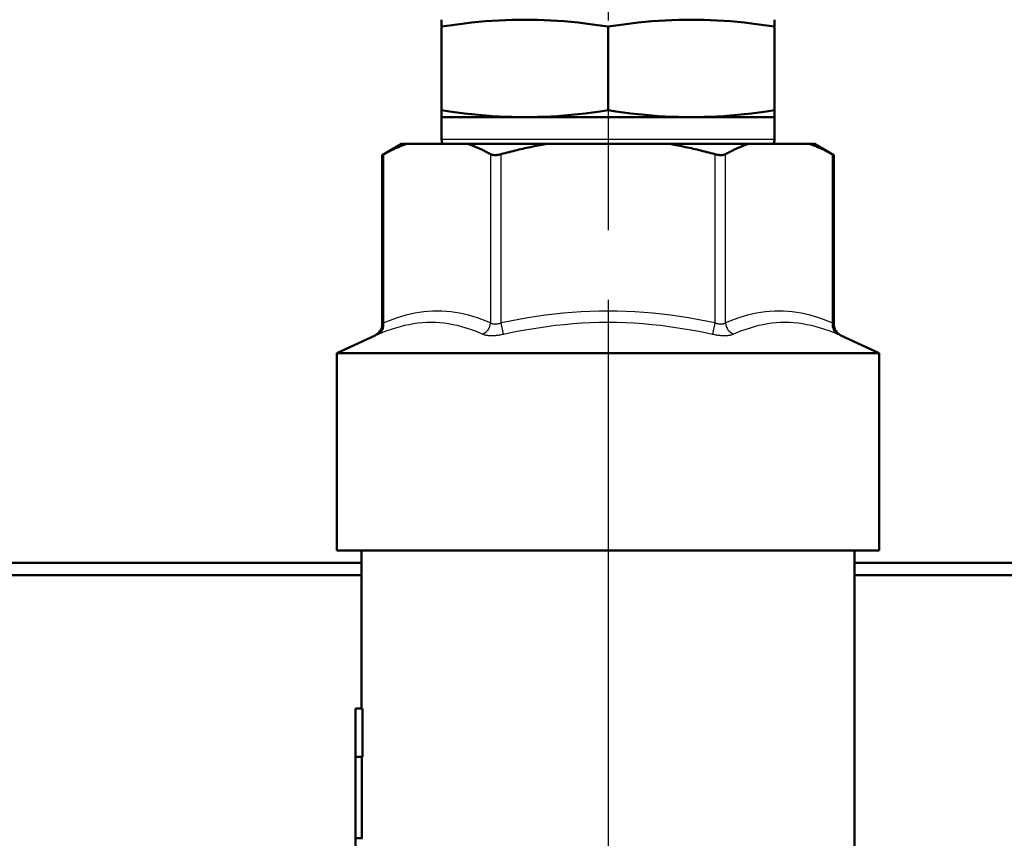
# Model space of a CAD drawing. Header units: millimetres. Extents: x 96 to 1438, y 429 to 1917.
# Tile 18 of 21: x 1201 to 1281, y 1531 to 1597. Entities that reach past the tile are written whole.
import ezdxf

# ---------------------------------------------------------------- set-up
doc = ezdxf.new("R2010")
doc.units = ezdxf.units.MM
doc.header["$LTSCALE"] = 8
doc.linetypes.add('CHAIN', pattern=[0.3543, 0.2362, -0.0295, 0.0591, -0.0295])
for name, color, linetype, lineweight in [('Mittelpunktmarkierung(DIN)', 4, 'CHAIN', 25), ('Sichtbare Kanten(DIN)', 7, 'Continuous', 50), ('Sichtbare tangentiale Kanten(DIN)', 3, 'Continuous', 25)]:
    doc.layers.add(name, color=color, linetype=linetype, lineweight=lineweight)

msp = doc.modelspace()

# ---------------------------------------------------------------- linework, layer by layer
at = {"layer": 'Mittelpunktmarkierung(DIN)', "linetype": 'CHAIN', "ltscale": 23.990969}
msp.add_line((1248.391, 1914.489), (1248.391, 993.056), dxfattribs=at)
at = {"layer": 'Sichtbare Kanten(DIN)'}
for p, q in [((1234.891, 1597.235), (1234.891, 1596.675)), ((1261.892, 1596.675), (1261.892, 1597.235)), ((1234.891, 1589.885), (1234.891, 1596.675)), ((1248.391, 1589.885), (1248.391, 1596.675)), ((1261.892, 1589.885), (1261.892, 1596.675)), ((1234.891, 1589.885), (1234.891, 1589.326)), ((1261.892, 1589.326), (1261.892, 1589.885)), ((1261.891, 1589.326), (1234.891, 1589.326)), ((1234.891, 1589.326), (1234.891, 1589.326)), ((1234.891, 1589.326), (1234.891, 1587.499)), ((1261.891, 1589.326), (1261.892, 1589.326)), ((1261.891, 1589.326), (1261.891, 1587.499)), ((1231.648, 1587.156), (1230.071, 1586.245)), ((1232.069, 1587.156), (1231.648, 1587.156)), ((1237.002, 1587.156), (1232.069, 1587.156)), ((1243.459, 1587.156), (1237.002, 1587.156)), ((1253.324, 1587.156), (1243.459, 1587.156)), ((1259.781, 1587.156), (1253.324, 1587.156)), ((1264.714, 1587.156), (1259.781, 1587.156)), ((1265.135, 1587.156), (1264.714, 1587.156)), ((1265.135, 1587.156), (1266.712, 1586.245)), ((1230.205, 1586.318), (1230.071, 1586.245)), ((1230.071, 1572.508), (1230.071, 1586.245)), ((1266.712, 1586.245), (1266.578, 1586.318)), ((1266.712, 1572.508), (1266.712, 1586.245)), ((1229.494, 1571.602), (1226.391, 1570.156)), ((1267.289, 1571.602), (1270.391, 1570.156)), ((1226.391, 1570.156), (1270.391, 1570.156)), ((1226.391, 1554.156), (1226.391, 1570.156)), ((1270.391, 1554.156), (1270.391, 1570.156)), ((1226.391, 1554.156), (1270.391, 1554.156)), ((1228.391, 1541.33), (1228.391, 1554.156)), ((1268.391, 1523.156), (1268.391, 1554.156)), ((1144.391, 1553.156), (1228.391, 1553.156)), ((1268.391, 1553.156), (1352.391, 1553.156)), ((1228.391, 1552.156), (1143.391, 1552.156)), ((1353.391, 1552.156), (1268.391, 1552.156)), ((1227.891, 1541.33), (1228.475, 1541.33)), ((1227.891, 1537.413), (1227.891, 1541.33)), ((1228.475, 1541.33), (1228.475, 1537.413)), ((1227.891, 1530.791), (1227.891, 1537.413)), ((1227.891, 1537.413), (1228.475, 1537.413)), ((1228.426, 1537.413), (1228.426, 1530.791)), ((1227.891, 1530.791), (1228.475, 1530.791)), ((1227.891, 1526.722), (1227.891, 1530.791))]:
    msp.add_line(p, q, dxfattribs=at)
at = {"layer": 'Sichtbare Kanten(DIN)', "flags": 128}
for points in [[(1234.891, 1596.675), (1235.529, 1596.77), (1236.146, 1596.855), (1236.744, 1596.93), (1237.326, 1596.996), (1237.895, 1597.053), (1238.451, 1597.102), (1238.998, 1597.143), (1239.536, 1597.176), (1240.068, 1597.202), (1240.595, 1597.22), (1241.119, 1597.231), (1241.641, 1597.235), (1242.164, 1597.231), (1242.688, 1597.22), (1243.215, 1597.202), (1243.747, 1597.176), (1244.285, 1597.143), (1244.831, 1597.102), (1245.388, 1597.053), (1245.956, 1596.996), (1246.538, 1596.93), (1247.137, 1596.855), (1247.753, 1596.77), (1248.391, 1596.675)], [(1248.391, 1596.675), (1249.03, 1596.77), (1249.646, 1596.855), (1250.245, 1596.93), (1250.827, 1596.996), (1251.395, 1597.053), (1251.952, 1597.102), (1252.498, 1597.143), (1253.036, 1597.176), (1253.568, 1597.202), (1254.095, 1597.22), (1254.619, 1597.231), (1255.142, 1597.235), (1255.664, 1597.231), (1256.188, 1597.22), (1256.715, 1597.202), (1257.247, 1597.176), (1257.785, 1597.143), (1258.332, 1597.102), (1258.888, 1597.053), (1259.456, 1596.996), (1260.039, 1596.93), (1260.637, 1596.855), (1261.254, 1596.77), (1261.892, 1596.675)], [(1248.391, 1589.885), (1247.753, 1589.79), (1247.137, 1589.705), (1246.538, 1589.63), (1245.956, 1589.564), (1245.388, 1589.507), (1244.831, 1589.458), (1244.285, 1589.417), (1243.747, 1589.384), (1243.215, 1589.358), (1242.688, 1589.34), (1242.164, 1589.329), (1241.641, 1589.326), (1241.119, 1589.329), (1240.595, 1589.34), (1240.068, 1589.358), (1239.536, 1589.384), (1238.998, 1589.417), (1238.451, 1589.458), (1237.895, 1589.507), (1237.326, 1589.564), (1236.744, 1589.63), (1236.146, 1589.705), (1235.529, 1589.79), (1234.891, 1589.885)], [(1261.892, 1589.885), (1261.254, 1589.79), (1260.637, 1589.705), (1260.039, 1589.63), (1259.456, 1589.564), (1258.888, 1589.507), (1258.332, 1589.458), (1257.785, 1589.417), (1257.247, 1589.384), (1256.715, 1589.358), (1256.188, 1589.34), (1255.664, 1589.329), (1255.142, 1589.326), (1254.619, 1589.329), (1254.095, 1589.34), (1253.568, 1589.358), (1253.036, 1589.384), (1252.498, 1589.417), (1251.952, 1589.458), (1251.395, 1589.507), (1250.827, 1589.564), (1250.245, 1589.63), (1249.646, 1589.705), (1249.03, 1589.79), (1248.391, 1589.885)], [(1232.069, 1587.156), (1231.994, 1587.13), (1231.918, 1587.103), (1231.843, 1587.076), (1231.768, 1587.048), (1231.692, 1587.019), (1231.616, 1586.989), (1231.54, 1586.958), (1231.464, 1586.927), (1231.387, 1586.895), (1231.31, 1586.862), (1231.233, 1586.829), (1231.156, 1586.794), (1231.078, 1586.759), (1231, 1586.723), (1230.922, 1586.686), (1230.844, 1586.649), (1230.765, 1586.61), (1230.686, 1586.571), (1230.607, 1586.531), (1230.527, 1586.49), (1230.447, 1586.448), (1230.367, 1586.406), (1230.286, 1586.363), (1230.205, 1586.318)], [(1238.865, 1586.318), (1238.784, 1586.363), (1238.703, 1586.406), (1238.623, 1586.448), (1238.543, 1586.49), (1238.463, 1586.531), (1238.384, 1586.571), (1238.305, 1586.61), (1238.226, 1586.649), (1238.148, 1586.686), (1238.07, 1586.723), (1237.992, 1586.759), (1237.914, 1586.794), (1237.837, 1586.829), (1237.76, 1586.862), (1237.683, 1586.895), (1237.607, 1586.927), (1237.53, 1586.958), (1237.454, 1586.989), (1237.378, 1587.019), (1237.303, 1587.048), (1237.227, 1587.076), (1237.152, 1587.103), (1237.077, 1587.13), (1237.002, 1587.156)], [(1243.459, 1587.156), (1243.309, 1587.13), (1243.158, 1587.103), (1243.008, 1587.076), (1242.857, 1587.048), (1242.705, 1587.019), (1242.553, 1586.989), (1242.401, 1586.958), (1242.248, 1586.927), (1242.095, 1586.895), (1241.942, 1586.862), (1241.788, 1586.829), (1241.633, 1586.794), (1241.478, 1586.759), (1241.322, 1586.723), (1241.166, 1586.686), (1241.009, 1586.649), (1240.852, 1586.61), (1240.694, 1586.571), (1240.535, 1586.531), (1240.376, 1586.49), (1240.216, 1586.448), (1240.055, 1586.406), (1239.893, 1586.363), (1239.731, 1586.318)], [(1257.052, 1586.318), (1256.89, 1586.363), (1256.728, 1586.406), (1256.567, 1586.448), (1256.407, 1586.49), (1256.248, 1586.531), (1256.089, 1586.571), (1255.931, 1586.61), (1255.774, 1586.649), (1255.617, 1586.686), (1255.461, 1586.723), (1255.305, 1586.759), (1255.15, 1586.794), (1254.995, 1586.829), (1254.841, 1586.862), (1254.688, 1586.895), (1254.535, 1586.927), (1254.382, 1586.958), (1254.23, 1586.989), (1254.078, 1587.019), (1253.926, 1587.048), (1253.775, 1587.076), (1253.625, 1587.103), (1253.474, 1587.13), (1253.324, 1587.156)], [(1259.781, 1587.156), (1259.706, 1587.13), (1259.631, 1587.103), (1259.556, 1587.076), (1259.48, 1587.048), (1259.405, 1587.019), (1259.329, 1586.989), (1259.253, 1586.958), (1259.176, 1586.927), (1259.1, 1586.895), (1259.023, 1586.862), (1258.946, 1586.829), (1258.869, 1586.794), (1258.791, 1586.759), (1258.713, 1586.723), (1258.635, 1586.686), (1258.557, 1586.649), (1258.478, 1586.61), (1258.399, 1586.571), (1258.32, 1586.531), (1258.24, 1586.49), (1258.16, 1586.448), (1258.08, 1586.406), (1257.999, 1586.363), (1257.918, 1586.318)], [(1266.578, 1586.318), (1266.497, 1586.363), (1266.416, 1586.406), (1266.336, 1586.448), (1266.256, 1586.49), (1266.176, 1586.531), (1266.097, 1586.571), (1266.018, 1586.61), (1265.939, 1586.649), (1265.861, 1586.686), (1265.783, 1586.723), (1265.705, 1586.759), (1265.627, 1586.794), (1265.55, 1586.829), (1265.473, 1586.862), (1265.396, 1586.895), (1265.319, 1586.927), (1265.243, 1586.958), (1265.167, 1586.989), (1265.091, 1587.019), (1265.015, 1587.048), (1264.94, 1587.076), (1264.864, 1587.103), (1264.789, 1587.13), (1264.714, 1587.156)], [(1239.731, 1586.318), (1239.688, 1586.307), (1239.644, 1586.296), (1239.601, 1586.287), (1239.558, 1586.278), (1239.514, 1586.27), (1239.472, 1586.264), (1239.43, 1586.258), (1239.388, 1586.253), (1239.347, 1586.25), (1239.307, 1586.247), (1239.269, 1586.245), (1239.231, 1586.245), (1239.195, 1586.245), (1239.159, 1586.247), (1239.124, 1586.25), (1239.09, 1586.253), (1239.057, 1586.258), (1239.025, 1586.264), (1238.994, 1586.27), (1238.965, 1586.278), (1238.938, 1586.287), (1238.912, 1586.296), (1238.888, 1586.307), (1238.865, 1586.318)], [(1257.918, 1586.318), (1257.895, 1586.307), (1257.871, 1586.296), (1257.845, 1586.287), (1257.818, 1586.278), (1257.789, 1586.27), (1257.758, 1586.264), (1257.726, 1586.258), (1257.693, 1586.253), (1257.659, 1586.25), (1257.624, 1586.247), (1257.588, 1586.245), (1257.552, 1586.245), (1257.514, 1586.245), (1257.475, 1586.247), (1257.436, 1586.25), (1257.395, 1586.253), (1257.353, 1586.258), (1257.311, 1586.264), (1257.268, 1586.27), (1257.225, 1586.278), (1257.182, 1586.287), (1257.139, 1586.296), (1257.095, 1586.307), (1257.052, 1586.318)]]:
    msp.add_lwpolyline(points, dxfattribs=at)
at = {"layer": 'Sichtbare Kanten(DIN)'}
for centre, radius, start, end in [((1235.701, 1587.499), 0.81, 180, 205.1081), ((1261.081, 1587.499), 0.81, 334.8919, 0), ((1229.071, 1572.508), 1, 295, 0), ((1267.712, 1572.508), 1, 180, 245)]:
    msp.add_arc(centre, radius, start, end, dxfattribs=at)
at = {"layer": 'Sichtbare tangentiale Kanten(DIN)'}
for p, q in [((1261.891, 1587.499), (1234.891, 1587.499)), ((1230.205, 1572.621), (1230.205, 1586.318)), ((1238.865, 1586.318), (1238.865, 1572.621)), ((1239.731, 1572.621), (1239.731, 1586.318)), ((1257.052, 1586.318), (1257.052, 1572.621)), ((1257.918, 1572.621), (1257.918, 1586.318)), ((1266.578, 1586.318), (1266.578, 1572.621)), ((1239.923, 1571.715), (1239.731, 1572.621)), ((1257.052, 1572.621), (1256.86, 1571.715))]:
    msp.add_line(p, q, dxfattribs=at)
at = {"layer": 'Sichtbare tangentiale Kanten(DIN)', "flags": 128}
for points in [[(1238.865, 1572.621), (1238.509, 1572.767), (1238.152, 1572.903), (1237.793, 1573.028), (1237.434, 1573.142), (1237.074, 1573.244), (1236.713, 1573.334), (1236.351, 1573.411), (1235.989, 1573.475), (1235.626, 1573.525), (1235.263, 1573.561), (1234.899, 1573.582), (1234.535, 1573.59), (1234.171, 1573.582), (1233.808, 1573.561), (1233.444, 1573.525), (1233.081, 1573.475), (1232.719, 1573.412), (1232.358, 1573.334), (1231.997, 1573.244), (1231.636, 1573.142), (1231.277, 1573.028), (1230.919, 1572.903), (1230.561, 1572.767), (1230.205, 1572.621)], [(1257.052, 1572.621), (1256.339, 1572.767), (1255.625, 1572.903), (1254.908, 1573.028), (1254.19, 1573.142), (1253.47, 1573.244), (1252.748, 1573.334), (1252.025, 1573.411), (1251.301, 1573.475), (1250.576, 1573.525), (1249.849, 1573.561), (1249.121, 1573.582), (1248.393, 1573.59), (1247.665, 1573.582), (1246.938, 1573.561), (1246.211, 1573.525), (1245.485, 1573.475), (1244.761, 1573.412), (1244.037, 1573.335), (1243.315, 1573.245), (1242.594, 1573.142), (1241.876, 1573.028), (1241.159, 1572.903), (1240.444, 1572.767), (1239.731, 1572.621)], [(1266.578, 1572.621), (1266.222, 1572.767), (1265.864, 1572.903), (1265.506, 1573.028), (1265.147, 1573.142), (1264.786, 1573.244), (1264.425, 1573.334), (1264.064, 1573.412), (1263.702, 1573.475), (1263.339, 1573.525), (1262.975, 1573.561), (1262.612, 1573.582), (1262.248, 1573.59), (1261.884, 1573.582), (1261.52, 1573.561), (1261.157, 1573.525), (1260.794, 1573.475), (1260.432, 1573.411), (1260.07, 1573.334), (1259.709, 1573.244), (1259.349, 1573.142), (1258.99, 1573.028), (1258.631, 1572.903), (1258.274, 1572.767), (1257.918, 1572.621)], [(1229.761, 1571.715), (1230.116, 1571.861), (1230.472, 1571.996), (1230.828, 1572.122), (1231.185, 1572.236), (1231.542, 1572.338), (1231.899, 1572.428), (1232.255, 1572.505), (1232.612, 1572.569), (1232.968, 1572.619), (1233.324, 1572.655), (1233.68, 1572.676), (1234.035, 1572.683), (1234.39, 1572.676), (1234.744, 1572.655), (1235.096, 1572.619), (1235.448, 1572.569), (1235.799, 1572.505), (1236.149, 1572.428), (1236.498, 1572.338), (1236.846, 1572.235), (1237.194, 1572.121), (1237.54, 1571.996), (1237.885, 1571.861), (1238.229, 1571.715)], [(1230.205, 1572.621), (1230.194, 1572.612), (1230.184, 1572.604), (1230.175, 1572.595), (1230.165, 1572.588), (1230.156, 1572.58), (1230.148, 1572.573), (1230.14, 1572.566), (1230.132, 1572.56), (1230.125, 1572.553), (1230.118, 1572.548), (1230.111, 1572.542), (1230.106, 1572.537), (1230.1, 1572.533), (1230.095, 1572.529), (1230.09, 1572.525), (1230.086, 1572.521), (1230.083, 1572.518), (1230.08, 1572.516), (1230.077, 1572.513), (1230.075, 1572.512), (1230.073, 1572.51), (1230.072, 1572.509), (1230.071, 1572.509), (1230.071, 1572.508)], [(1239.731, 1572.621), (1239.688, 1572.604), (1239.645, 1572.588), (1239.602, 1572.573), (1239.559, 1572.56), (1239.516, 1572.548), (1239.474, 1572.537), (1239.432, 1572.529), (1239.39, 1572.521), (1239.35, 1572.516), (1239.309, 1572.512), (1239.27, 1572.509), (1239.231, 1572.509), (1239.194, 1572.509), (1239.157, 1572.512), (1239.122, 1572.516), (1239.088, 1572.521), (1239.055, 1572.528), (1239.023, 1572.537), (1238.993, 1572.548), (1238.964, 1572.559), (1238.937, 1572.573), (1238.911, 1572.588), (1238.887, 1572.604), (1238.865, 1572.621)], [(1239.923, 1571.715), (1240.623, 1571.861), (1241.324, 1571.997), (1242.027, 1572.122), (1242.731, 1572.236), (1243.436, 1572.338), (1244.142, 1572.428), (1244.849, 1572.505), (1245.556, 1572.569), (1246.264, 1572.619), (1246.974, 1572.655), (1247.683, 1572.676), (1248.393, 1572.683), (1249.103, 1572.676), (1249.813, 1572.655), (1250.522, 1572.619), (1251.23, 1572.569), (1251.937, 1572.505), (1252.644, 1572.428), (1253.349, 1572.338), (1254.054, 1572.235), (1254.757, 1572.121), (1255.459, 1571.996), (1256.16, 1571.861), (1256.86, 1571.715)], [(1257.918, 1572.621), (1257.895, 1572.604), (1257.872, 1572.588), (1257.846, 1572.573), (1257.819, 1572.559), (1257.79, 1572.548), (1257.76, 1572.537), (1257.728, 1572.528), (1257.695, 1572.521), (1257.661, 1572.516), (1257.626, 1572.512), (1257.589, 1572.509), (1257.551, 1572.509), (1257.513, 1572.509), (1257.473, 1572.512), (1257.433, 1572.516), (1257.393, 1572.521), (1257.351, 1572.529), (1257.309, 1572.537), (1257.267, 1572.548), (1257.224, 1572.56), (1257.181, 1572.573), (1257.138, 1572.588), (1257.095, 1572.604), (1257.052, 1572.621)], [(1258.554, 1571.715), (1258.898, 1571.861), (1259.243, 1571.996), (1259.589, 1572.121), (1259.937, 1572.235), (1260.285, 1572.338), (1260.634, 1572.428), (1260.984, 1572.505), (1261.335, 1572.569), (1261.687, 1572.619), (1262.039, 1572.655), (1262.393, 1572.676), (1262.748, 1572.683), (1263.103, 1572.676), (1263.459, 1572.655), (1263.815, 1572.619), (1264.171, 1572.569), (1264.528, 1572.505), (1264.884, 1572.428), (1265.241, 1572.338), (1265.598, 1572.236), (1265.955, 1572.122), (1266.311, 1571.996), (1266.667, 1571.861), (1267.022, 1571.715)], [(1266.712, 1572.508), (1266.712, 1572.509), (1266.711, 1572.509), (1266.71, 1572.51), (1266.708, 1572.512), (1266.706, 1572.513), (1266.703, 1572.516), (1266.7, 1572.518), (1266.697, 1572.521), (1266.692, 1572.525), (1266.688, 1572.529), (1266.683, 1572.533), (1266.677, 1572.537), (1266.672, 1572.542), (1266.665, 1572.548), (1266.658, 1572.553), (1266.651, 1572.56), (1266.643, 1572.566), (1266.635, 1572.573), (1266.627, 1572.58), (1266.618, 1572.588), (1266.608, 1572.595), (1266.599, 1572.604), (1266.589, 1572.612), (1266.578, 1572.621)], [(1229.494, 1571.602), (1229.494, 1571.602), (1229.496, 1571.603), (1229.498, 1571.604), (1229.501, 1571.605), (1229.506, 1571.607), (1229.511, 1571.609), (1229.517, 1571.612), (1229.524, 1571.615), (1229.532, 1571.618), (1229.542, 1571.622), (1229.552, 1571.626), (1229.563, 1571.631), (1229.574, 1571.636), (1229.587, 1571.641), (1229.601, 1571.647), (1229.615, 1571.653), (1229.631, 1571.66), (1229.647, 1571.667), (1229.664, 1571.674), (1229.682, 1571.681), (1229.7, 1571.689), (1229.72, 1571.697), (1229.74, 1571.706), (1229.761, 1571.715)], [(1238.229, 1571.715), (1238.272, 1571.697), (1238.319, 1571.681), (1238.369, 1571.666), (1238.422, 1571.653), (1238.478, 1571.641), (1238.537, 1571.631), (1238.598, 1571.622), (1238.662, 1571.615), (1238.729, 1571.609), (1238.798, 1571.605), (1238.869, 1571.603), (1238.943, 1571.602), (1239.018, 1571.603), (1239.096, 1571.605), (1239.174, 1571.609), (1239.254, 1571.615), (1239.335, 1571.622), (1239.418, 1571.631), (1239.501, 1571.641), (1239.585, 1571.653), (1239.67, 1571.667), (1239.754, 1571.681), (1239.839, 1571.697), (1239.923, 1571.715)], [(1256.86, 1571.715), (1256.944, 1571.697), (1257.029, 1571.681), (1257.113, 1571.667), (1257.198, 1571.653), (1257.282, 1571.641), (1257.365, 1571.631), (1257.448, 1571.622), (1257.529, 1571.615), (1257.609, 1571.609), (1257.687, 1571.605), (1257.764, 1571.603), (1257.84, 1571.602), (1257.914, 1571.603), (1257.985, 1571.605), (1258.054, 1571.609), (1258.121, 1571.615), (1258.185, 1571.622), (1258.246, 1571.631), (1258.305, 1571.641), (1258.361, 1571.653), (1258.414, 1571.666), (1258.464, 1571.681), (1258.51, 1571.697), (1258.554, 1571.715)], [(1267.022, 1571.715), (1267.043, 1571.706), (1267.063, 1571.697), (1267.083, 1571.689), (1267.101, 1571.681), (1267.119, 1571.674), (1267.136, 1571.667), (1267.152, 1571.66), (1267.168, 1571.653), (1267.182, 1571.647), (1267.196, 1571.641), (1267.209, 1571.636), (1267.22, 1571.631), (1267.231, 1571.626), (1267.241, 1571.622), (1267.25, 1571.618), (1267.259, 1571.615), (1267.266, 1571.612), (1267.272, 1571.609), (1267.277, 1571.607), (1267.282, 1571.605), (1267.285, 1571.604), (1267.287, 1571.603), (1267.289, 1571.602), (1267.289, 1571.602)]]:
    msp.add_lwpolyline(points, dxfattribs=at)
at = {"layer": 'Sichtbare tangentiale Kanten(DIN)'}
for centre, major_axis, start_param, end_param in [((1229.339, 1572.621), (0.39, -0.921), 0.041713, 1.226418), ((1237.999, 1572.621), (0.39, 0.921), 3.872063, 5.056767), ((1258.784, 1572.621), (0.39, -0.921), 4.368011, 5.552715), ((1267.444, 1572.621), (-0.39, -0.921), 5.056767, 6.241472)]:
    msp.add_ellipse(centre, major_axis=major_axis, ratio=0.847254, start_param=start_param, end_param=end_param, dxfattribs=at)

doc.saveas('drawing.dxf')
